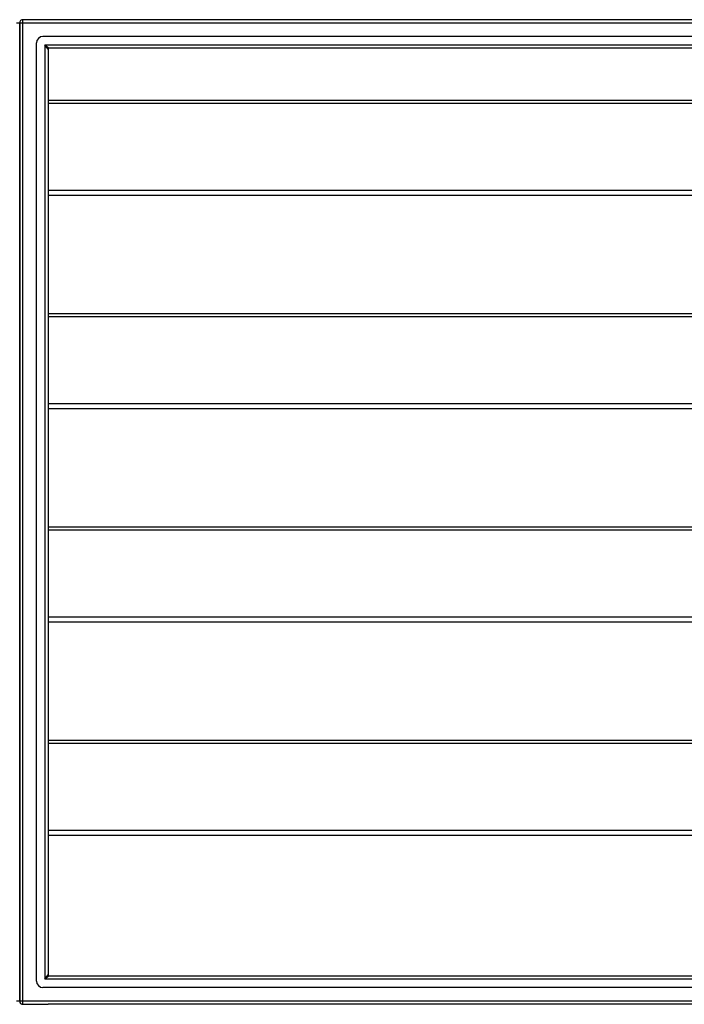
# Model space of a CAD drawing. Header units: inches. Extents: x 80 to 200, y 57 to 89.
# Tile 40 of 63: x 140 to 160, y 58 to 88. Entities that reach past the tile are written whole.
import ezdxf

# ---------------------------------------------------------------- set-up
doc = ezdxf.new("R2010")
doc.units = ezdxf.units.IN
doc.header["$MEASUREMENT"] = 0
doc.layers.add('Visible Edges(ANSI)', color=7, linetype='Continuous', lineweight=25)
doc.layers.add('Visible Tangent Edges(ANSI)', color=7, linetype='Continuous', lineweight=25)

msp = doc.modelspace()

# ---------------------------------------------------------------- linework, layer by layer
at = {"layer": 'Visible Edges(ANSI)'}
for p, q in [((199.991, 87.668), (140.189, 87.668)), ((140.09, 86.794), (140.09, 87.569)), ((140.09, 87.569), (140.09, 86.794)), ((199.381, 87.157), (140.798, 87.157)), ((140.09, 86.794), (140.09, 58.542)), ((140.09, 58.542), (140.09, 86.794)), ((140.602, 58.377), (140.602, 86.96)), ((140.956, 86.771), (140.956, 58.565)), ((199.193, 86.802), (140.987, 86.802)), ((140.956, 85.217), (195.09, 85.217)), ((195.09, 82.308), (140.956, 82.308)), ((140.956, 78.717), (195.09, 78.717)), ((195.09, 75.808), (140.956, 75.808)), ((140.956, 72.217), (195.09, 72.217)), ((195.09, 69.308), (140.956, 69.308)), ((140.956, 65.717), (195.09, 65.717)), ((195.09, 62.808), (140.956, 62.808)), ((140.09, 57.767), (140.09, 58.542)), ((140.09, 58.542), (140.09, 57.767)), ((140.987, 58.534), (199.193, 58.534)), ((199.381, 58.18), (140.798, 58.18)), ((140.189, 57.668), (140.956, 57.668)), ((199.991, 57.668), (140.956, 57.668))]:
    msp.add_line(p, q, dxfattribs=at)
for centre, radius, start, end in [((140.189, 87.569), 0.099, 90, 180), ((140.798, 86.96), 0.197, 90, 180), ((140.987, 86.771), 0.031, 90, 180), ((140.987, 58.565), 0.031, 180, 270), ((140.798, 58.377), 0.197, 180, 270), ((140.189, 57.767), 0.099, 180, 270)]:
    msp.add_arc(centre, radius, start, end, dxfattribs=at)
at = {"layer": 'Visible Tangent Edges(ANSI)'}
for p, q in [((140.189, 87.569), (140.189, 87.668)), ((139.991, 87.569), (140.09, 87.569)), ((140.09, 87.569), (140.189, 87.569)), ((140.189, 87.569), (199.991, 87.569)), ((140.189, 57.767), (140.189, 87.569)), ((140.857, 86.901), (140.987, 86.802)), ((140.956, 86.771), (140.857, 86.901)), ((140.857, 86.901), (199.323, 86.901)), ((140.857, 86.901), (140.857, 58.435)), ((140.956, 85.124), (195.09, 85.124)), ((195.09, 82.464), (140.956, 82.464)), ((140.956, 78.624), (195.09, 78.624)), ((195.09, 75.964), (140.956, 75.964)), ((140.956, 72.124), (195.09, 72.124)), ((195.09, 69.464), (140.956, 69.464)), ((140.956, 65.624), (195.09, 65.624)), ((195.09, 62.964), (140.956, 62.964)), ((140.857, 58.435), (140.956, 58.565)), ((140.987, 58.534), (140.857, 58.435)), ((199.323, 58.435), (140.857, 58.435)), ((140.09, 57.767), (139.991, 57.767)), ((140.189, 57.767), (140.09, 57.767)), ((140.189, 57.668), (140.189, 57.767)), ((199.991, 57.767), (140.189, 57.767))]:
    msp.add_line(p, q, dxfattribs=at)

doc.saveas('drawing.dxf')
